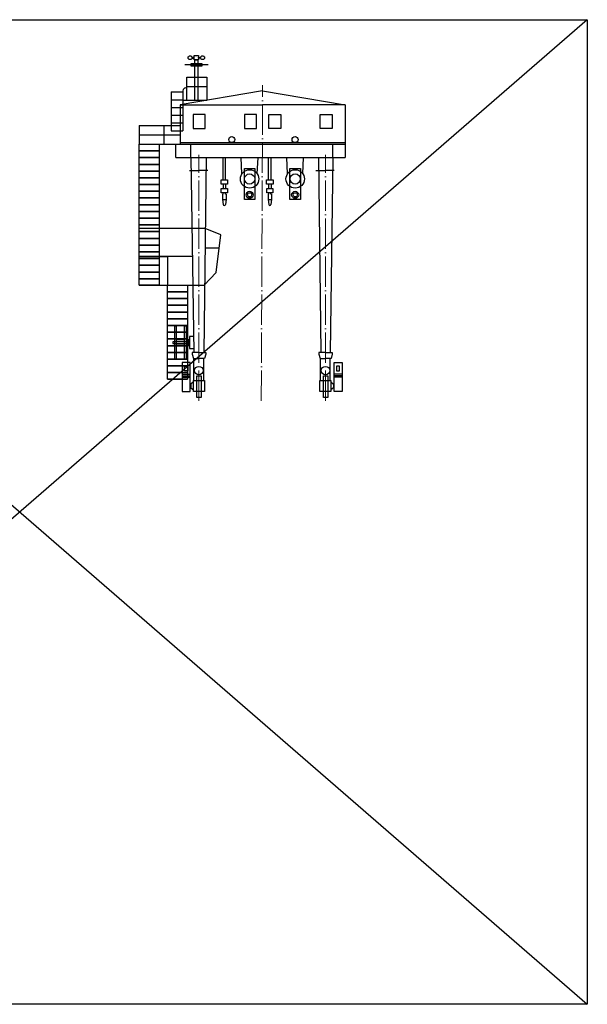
# Model space of a CAD drawing. Header units: millimetres. Extents: x -404827 to -46036, y 267324 to 306977.
# Tile 2 of 55: x -382400 to -359973, y 268095 to 306977. Entities that reach past the tile are written whole.
import ezdxf

# ---------------------------------------------------------------- set-up
doc = ezdxf.new("R2010")
doc.units = ezdxf.units.MM
doc.linetypes.add('ACAD_ISO04W100', pattern=[30, 24, -3, 0, -3])
doc.layers.add('Осевая', color=80, linetype='ACAD_ISO04W100', lineweight=20)

msp = doc.modelspace()

# ---------------------------------------------------------------- linework, layer by layer
for p, q in [((-376417.964, 304122.518), (-376417.964, 302593.744)), ((-376417.964, 304122.518), (-375952.824, 304122.518)), ((-375952.824, 304170.07), (-375952.824, 302593.744)), ((-376417.964, 303816.764), (-375952.824, 303816.764)), ((-374999.998, 303972.233), (-374999.998, 303783.455)), ((-376417.964, 303511.009), (-375952.824, 303511.009)), ((-376060.206, 303620.115), (-376060.396, 302061.209)), ((-369543.094, 303620.115), (-369543.094, 301529.812)), ((-376417.964, 303205.254), (-375952.824, 303205.254)), ((-376417.964, 302899.499), (-375952.824, 302899.499)), ((-377679.597, 302794.513), (-377679.597, 302061.209)), ((-376705.454, 302794.513), (-376705.454, 302062.929)), ((-376417.964, 302593.744), (-375952.824, 302593.744)), ((-377679.597, 302061.209), (-369543.094, 302061.209)), ((-376228.785, 301529.812), (-369543.094, 301529.812)), ((-373618.033, 300888.247), (-373647.403, 301529.812)), ((-373010.862, 300888.247), (-372981.493, 301529.812)), ((-371818.572, 300888.247), (-371847.942, 301529.812)), ((-371211.401, 300888.247), (-371182.031, 301529.812)), ((-375575.414, 297625.071), (-377679.597, 297625.071)), ((-377679.597, 297625.071), (-376565.244, 297625.071)), ((-376565.244, 297625.071), (-376565.244, 296494.69)), ((-376215.337, 294353.865), (-375884.848, 294353.865)), ((-376215.337, 294117.601), (-375884.848, 294117.601)), ((-375314.987, 293836.864), (-375579.575, 293836.864)), ((-375579.575, 293836.864), (-375579.575, 293763.789)), ((-375579.575, 293763.789), (-375534.179, 293591.33)), ((-375534.179, 293591.33), (-375314.987, 293591.33)), ((-375314.987, 293836.864), (-375050.398, 293836.864)), ((-375095.794, 293591.33), (-375314.987, 293591.33)), ((-375050.398, 293763.789), (-375095.794, 293591.33)), ((-375050.398, 293836.864), (-375050.398, 293763.789)), ((-370314.987, 293836.864), (-370579.575, 293836.864)), ((-370579.575, 293836.864), (-370579.575, 293763.789)), ((-370579.575, 293763.789), (-370534.179, 293591.33)), ((-370534.179, 293591.33), (-370314.987, 293591.33)), ((-370314.987, 293836.864), (-370050.398, 293836.864)), ((-370095.794, 293591.33), (-370314.987, 293591.33)), ((-370050.398, 293763.789), (-370095.794, 293591.33)), ((-370050.398, 293836.864), (-370050.398, 293763.789)), ((-375984.525, 292980.431), (-375669.901, 292980.431)), ((-375984.525, 292908.081), (-375669.901, 292908.081)), ((-375984.525, 292860.999), (-375669.901, 292860.999)), ((-369656.005, 292980.431), (-369970.628, 292980.431)), ((-369656.005, 292908.081), (-369970.628, 292908.081)), ((-369656.005, 292860.999), (-369970.628, 292860.999)), ((-375640.024, 292439.346), (-375536.679, 292362.708)), ((-370000.506, 292439.346), (-370103.851, 292362.708))]:
    msp.add_line(p, q)
at = {"color": 6}
msp.add_lwpolyline([(-404827.043, 306976.742), (-359972.517, 306976.742), (-359972.517, 268095.066), (-404827.043, 268095.066)], close=True, dxfattribs=at)
for points in [[(-404827.043, 306976.742), (-359972.517, 268095.066)], [(-359972.517, 306976.742), (-404827.043, 268095.066)]]:
    msp.add_lwpolyline(points, dxfattribs=at)
for points in [[(-375630.753, 305248), (-375204.628, 305248), (-375204.628, 305138.685), (-375630.753, 305138.685)], [(-375334.277, 305390.67), (-375506.598, 305390.67), (-375506.598, 305561.209), (-375334.277, 305561.209)], [(-375477.846, 305390.67), (-375363.029, 305390.67), (-375363.029, 303790.703), (-375477.846, 303790.703)], [(-375793.731, 304706.888), (-374999.998, 304706.888), (-374999.998, 303790.703), (-375793.731, 303790.703)], [(-375070.419, 303232.427), (-375546.131, 303232.427), (-375546.131, 302675.308), (-375070.419, 302675.308)], [(-373046.488, 303232.427), (-373522.2, 303232.427), (-373522.2, 302675.308), (-373046.488, 302675.308)], [(-372557.002, 303232.427), (-372081.29, 303232.427), (-372081.29, 302675.308), (-372557.002, 302675.308)], [(-370533.07, 303232.427), (-370057.358, 303232.427), (-370057.358, 302675.308), (-370533.07, 302675.308)], [(-377679.597, 302061.209), (-376885.01, 302061.209), (-376885.01, 296494.69), (-377679.597, 296494.69)], [(-377675.171, 301795.51), (-376885.01, 301795.51), (-376885.01, 301795.51), (-377675.171, 301795.51)], [(-377679.597, 301529.812), (-376889.435, 301529.812), (-376889.435, 301529.812), (-377679.597, 301529.812)], [(-377679.597, 301264.113), (-376889.435, 301264.113), (-376889.435, 301264.113), (-377679.597, 301264.113)], [(-377679.597, 300998.415), (-376889.435, 300998.415), (-376889.435, 300998.415), (-377679.597, 300998.415)], [(-373519.671, 301094.536), (-373110.302, 301094.536), (-373110.302, 299873.068), (-373519.671, 299873.068)], [(-371720.21, 301094.536), (-371310.841, 301094.536), (-371310.841, 299873.068), (-371720.21, 299873.068)], [(-377679.597, 300732.716), (-376889.435, 300732.716), (-376889.435, 300732.716), (-377679.597, 300732.716)], [(-374444.967, 300656.766), (-374185.006, 300656.766), (-374185.006, 300484.525), (-374444.967, 300484.525)], [(-372644.967, 300656.766), (-372385.006, 300656.766), (-372385.006, 300484.525), (-372644.967, 300484.525)], [(-377679.597, 300467.018), (-376889.435, 300467.018), (-376889.435, 300467.018), (-377679.597, 300467.018)], [(-377679.597, 300201.319), (-376889.435, 300201.319), (-376889.435, 300201.319), (-377679.597, 300201.319)], [(-374438.214, 300309.846), (-374191.759, 300309.846), (-374191.759, 300139.12), (-374438.214, 300139.12)], [(-372638.214, 300309.846), (-372391.759, 300309.846), (-372391.759, 300139.12), (-372638.214, 300139.12)], [(-377679.597, 299935.621), (-376889.435, 299935.621), (-376889.435, 299935.621), (-377679.597, 299935.621)], [(-377679.597, 299669.922), (-376889.435, 299669.922), (-376889.435, 299669.922), (-377679.597, 299669.922)], [(-377679.597, 299404.224), (-376889.435, 299404.224), (-376889.435, 299404.224), (-377679.597, 299404.224)], [(-377679.597, 299138.525), (-376889.435, 299138.525), (-376889.435, 299138.525), (-377679.597, 299138.525)], [(-377679.597, 298872.827), (-376889.435, 298872.827), (-376889.435, 298872.827), (-377679.597, 298872.827)], [(-377679.597, 298607.128), (-376889.435, 298607.128), (-376889.435, 298607.128), (-377679.597, 298607.128)], [(-377679.597, 298341.43), (-376889.435, 298341.43), (-376889.435, 298341.43), (-377679.597, 298341.43)], [(-377679.597, 298075.731), (-376889.435, 298075.731), (-376889.435, 298075.731), (-377679.597, 298075.731)], [(-377679.597, 297810.033), (-376889.435, 297810.033), (-376889.435, 297810.033), (-377679.597, 297810.033)], [(-377679.597, 297544.334), (-376889.435, 297544.334), (-376889.435, 297544.334), (-377679.597, 297544.334)], [(-377679.597, 297278.635), (-376889.435, 297278.635), (-376889.435, 297278.635), (-377679.597, 297278.635)], [(-377679.597, 297012.937), (-376889.435, 297012.937), (-376889.435, 297012.937), (-377679.597, 297012.937)], [(-377679.597, 296747.238), (-376889.435, 296747.238), (-376889.435, 296747.238), (-377679.597, 296747.238)], [(-376565.244, 295963.293), (-375770.658, 295963.293), (-375770.658, 295963.293), (-376565.244, 295963.293)], [(-376560.819, 296228.992), (-375770.658, 296228.992), (-375770.658, 296228.992), (-376560.819, 296228.992)], [(-376565.244, 295697.595), (-375770.658, 295697.595), (-375770.658, 295697.595), (-376565.244, 295697.595)], [(-376565.244, 295431.896), (-375770.658, 295431.896), (-375770.658, 295431.896), (-376565.244, 295431.896)], [(-376565.244, 295166.198), (-375770.658, 295166.198), (-375770.658, 295166.198), (-376565.244, 295166.198)], [(-376565.244, 294900.499), (-375770.658, 294900.499), (-375770.658, 294900.499), (-376565.244, 294900.499)], [(-376272.45, 294893.946), (-376215.337, 294893.946), (-376215.337, 293577.519), (-376272.45, 293577.519)], [(-375884.848, 294893.946), (-375827.735, 294893.946), (-375827.735, 293577.519), (-375884.848, 293577.519)], [(-376565.244, 294634.801), (-375770.658, 294634.801), (-375770.658, 294634.801), (-376565.244, 294634.801)], [(-376565.244, 294369.102), (-375770.658, 294369.102), (-375770.658, 294369.102), (-376565.244, 294369.102)], [(-376565.244, 294103.404), (-375770.658, 294103.404), (-375770.658, 294103.404), (-376565.244, 294103.404)], [(-375693.686, 294255.397), (-376344.279, 294255.397), (-376344.279, 294193.628), (-375693.686, 294193.628)], [(-375713.531, 294330.399), (-375786.106, 294330.399), (-375786.106, 294114.182), (-375713.531, 294114.182)], [(-376565.244, 293837.705), (-375770.658, 293837.705), (-375770.658, 293837.705), (-376565.244, 293837.705)], [(-376565.244, 293837.705), (-375770.658, 293837.705), (-375770.658, 293837.705), (-376565.244, 293837.705)], [(-376565.244, 293572.007), (-375770.658, 293572.007), (-375770.658, 293572.007), (-376565.244, 293572.007)], [(-376565.244, 293306.308), (-375770.658, 293306.308), (-375770.658, 293306.308), (-376565.244, 293306.308)], [(-375669.901, 293437.811), (-375984.525, 293437.811), (-375984.525, 292291.612), (-375669.901, 292291.612)], [(-375882.622, 293293.199), (-375756.025, 293293.199), (-375756.025, 293110.202), (-375882.622, 293110.202)], [(-369970.628, 293437.811), (-369656.005, 293437.811), (-369656.005, 292291.612), (-369970.628, 292291.612)], [(-369757.908, 293293.199), (-369884.505, 293293.199), (-369884.505, 293110.202), (-369757.908, 293110.202)], [(-376560.819, 293040.61), (-375770.658, 293040.61), (-375770.658, 293040.61), (-376560.819, 293040.61)], [(-375399.441, 292919.278), (-375230.532, 292919.278), (-375230.532, 292061.209), (-375399.441, 292061.209)], [(-370399.441, 292919.278), (-370230.532, 292919.278), (-370230.532, 292061.209), (-370399.441, 292061.209)], [(-376565.244, 292774.911), (-375770.658, 292774.911), (-375770.658, 292774.911), (-376565.244, 292774.911)], [(-375536.679, 292725.861), (-375103.851, 292725.861), (-375103.851, 292289.793), (-375536.679, 292289.793)], [(-370536.679, 292725.861), (-370103.851, 292725.861), (-370103.851, 292289.793), (-370536.679, 292289.793)]]:
    msp.add_lwpolyline(points, close=True)
for points in [[(-375597.706, 305457.151), (-375506.598, 305457.151), (-375506.598, 305488.695), (-375596.382, 305488.695)], [(-375243.169, 305457.151), (-375243.169, 305457.151), (-375334.277, 305457.151), (-375334.277, 305488.695), (-375244.494, 305488.695)], [(-374957.794, 305193.342), (-375879.296, 305193.342)], [(-372801.745, 304161.209), (-376060.396, 303620.115), (-372801.745, 303619.717)], [(-375840.52, 304285.895), (-375793.731, 304285.895)], [(-374999.998, 304329.84), (-375793.731, 304329.84)], [(-372801.745, 304161.209), (-369543.094, 303620.115), (-372801.745, 303619.717)], [(-375793.731, 303790.703), (-375952.824, 303790.703)], [(-377679.597, 302794.513), (-376060.396, 302794.513)], [(-377679.597, 302427.861), (-376060.396, 302427.861)], [(-376060.396, 302125.363), (-369543.094, 302125.363)], [(-376228.785, 301529.812), (-376228.785, 302061.209)], [(-375636.638, 301529.812), (-375636.638, 302061.209)], [(-370030.039, 301529.812), (-370030.039, 302061.209)], [(-375636.638, 301529.812), (-375516.018, 293836.864)], [(-375030.039, 301529.812), (-375128.027, 293836.864)], [(-374365.849, 300656.766), (-374365.849, 301529.812)], [(-374264.124, 300656.766), (-374264.124, 301529.812)], [(-372565.849, 300656.766), (-372565.849, 301529.812)], [(-372464.124, 300656.766), (-372464.124, 301529.812)], [(-370599.934, 301529.812), (-370501.946, 293836.864)], [(-370030.039, 301529.812), (-370128.027, 293836.864)], [(-375692.616, 301026.822), (-375314.987, 301026.822)], [(-374969.637, 301026.822), (-375314.987, 301026.822)], [(-370692.616, 301026.822), (-370314.987, 301026.822)], [(-369969.637, 301026.822), (-370314.987, 301026.822)], [(-374365.849, 300484.525), (-374365.849, 300309.846)], [(-374264.124, 300484.525), (-374264.124, 300309.846)], [(-372565.849, 300484.525), (-372565.849, 300309.846)], [(-372464.124, 300484.525), (-372464.124, 300309.846)], [(-374385.318, 300090.053), (-374359.275, 300090.053), (-374359.275, 300139.12)], [(-374385.318, 300090.053), (-374385.318, 299870.142), (-374356.096, 299672.55), (-374356.096, 299672.55)], [(-374385.318, 299870.142), (-374244.655, 299870.142)], [(-374244.655, 300090.053), (-374244.655, 299870.142), (-374273.877, 299672.55), (-374273.877, 299672.55)], [(-374244.655, 300090.053), (-374270.698, 300090.053), (-374270.698, 300139.12)], [(-372585.318, 300090.053), (-372559.275, 300090.053), (-372559.275, 300139.12)], [(-372585.318, 300090.053), (-372585.318, 299870.142), (-372556.096, 299672.55), (-372556.096, 299672.55)], [(-372585.318, 299870.142), (-372444.655, 299870.142)], [(-372444.655, 300090.053), (-372444.655, 299870.142), (-372473.877, 299672.55), (-372473.877, 299672.55)], [(-372444.655, 300090.053), (-372470.698, 300090.053), (-372470.698, 300139.12)], [(-377679.597, 296494.69), (-375114.246, 296494.69), (-374639.831, 296993.171), (-374448.042, 298477.743), (-375065.663, 298732.999), (-377679.597, 298732.999)], [(-374516.123, 297950.754), (-375075.627, 297950.754)], [(-376565.244, 292774.911), (-376565.244, 296494.69), (-375770.658, 296494.69), (-375770.658, 292774.911)], [(-375525.836, 294463.06), (-375693.686, 294463.06), (-375693.686, 293993.441), (-375518.414, 293989.697)], [(-375516.018, 292725.861), (-375516.018, 293591.33)], [(-375128.027, 292725.861), (-375128.027, 293591.33)], [(-370516.018, 292725.861), (-370516.018, 293591.33)], [(-370128.027, 292725.861), (-370128.027, 293591.33)], [(-375669.901, 292547.447), (-375640.024, 292547.447)], [(-375669.901, 292480.011), (-375640.024, 292480.011)], [(-375536.679, 292671.512), (-375640.024, 292588.113), (-375640.024, 292439.346)], [(-370103.851, 292671.512), (-370000.506, 292588.113), (-370000.506, 292439.346)], [(-369970.628, 292547.447), (-370000.506, 292547.447)], [(-369970.628, 292480.011), (-370000.506, 292480.011)]]:
    msp.add_lwpolyline(points)
for centre, radius in [((-375668.881, 305475.939), 73.613), ((-375171.995, 305475.939), 73.613), ((-374020.375, 302243.436), 118.073), ((-371520.375, 302243.436), 118.073), ((-373314.448, 300687.166), 364.14), ((-371514.987, 300687.166), 364.14), ((-373314.448, 300687.166), 202.299), ((-371514.987, 300687.166), 202.299), ((-373314.448, 300061.209), 138.698), ((-371514.987, 300061.209), 138.698), ((-373314.448, 300061.209), 83.873), ((-371514.987, 300061.209), 83.873), ((-375319.232, 293120.792), 166.973), ((-370319.232, 293120.792), 166.973)]:
    msp.add_circle(centre, radius)
for centre, radius, start, end in [((-375837.937, 304171.033), 114.891, 91.2882012, 180.4803304), ((-374314.987, 299676.861), 41.335, 185.9859824, 354.0140176), ((-372514.987, 299676.861), 41.335, 185.9859824, 354.0140176)]:
    msp.add_arc(centre, radius, start, end)
at = {"layer": 'Осевая', "color": 7, "lineweight": 20, "ltscale": 50}
for points in [[(-372853.031, 291924.593), (-372801.745, 304391.816)], [(-375314.987, 291924.593), (-375314.987, 301643.957)], [(-370314.987, 291924.593), (-370314.987, 301643.957)]]:
    msp.add_lwpolyline(points, dxfattribs=at)

doc.saveas('drawing.dxf')
